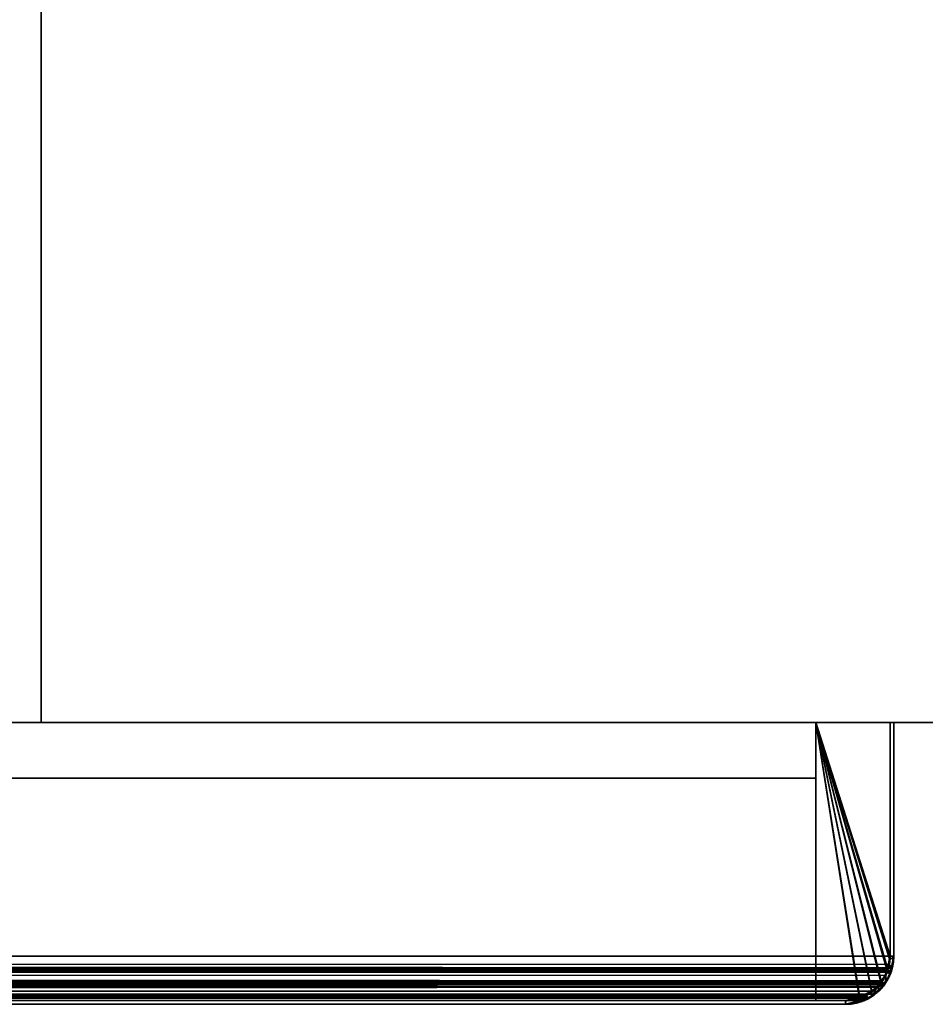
# Model space of a CAD drawing. Header units: millimetres. Extents: x -625 to 3625, y -115 to 71.
# Tile 254 of 256: x 474 to 535, y -50 to 16. Entities that reach past the tile are written whole.
import ezdxf

# ---------------------------------------------------------------- set-up
doc = ezdxf.new("R2010")
doc.units = ezdxf.units.MM
doc.layers.add('151', color=7, linetype='Continuous', true_color=0xffffff)

# ---------------------------------------------------------------- blocks, each defined once
blk = doc.blocks.new('UG_SURFACE_001')
at = {"layer": '151', "color": 252, "linetype": 'Continuous', "lineweight": 35}
for points in [[(625, -31, 2235), (625, 69, 2235), (-625, 69, 2235), (-625, -31, 2235)], [(-475, -31, 2085), (-475, 69, 2085), (475, 69, 2085), (475, -31, 2085)], [(475, -31, -5), (475, 69, -5), (625, 69, -5), (625, -31, -5)], [(475, -31, 2085), (475, 69, 2085), (475, 69, -5), (475, -31, -5)], [(625, -31, 2235), (-625, -31, 2235), (-475, -31, 2085), (475, -31, 2085)], [(475, -31, 2085), (475, -31, -5), (625, -31, -5), (625, -31, 2235)]]:
    blk.add_3dface(points, dxfattribs=at)
blk = doc.blocks.new('UG_SURFACE_019')
at = {"layer": '151', "color": 41, "linetype": 'Continuous', "lineweight": 35}
for points in [[(527.25, -49.75, 2135.75), (527.25, -34.75, 2135.75), (-527.25, -34.75, 2135.75), (-527.25, -49.75, 2135.75)], [(527.25, -34.75, 2135.75), (457.25, -34.75, 2065.75), (-457.25, -34.75, 2065.75), (-527.25, -34.75, 2135.75)], [(457.25, -34.75, 2065.75), (527.25, -34.75, 2135.75), (527.25, -49.75, 2135.75), (457.25, -49.75, 2065.75)], [(457.25, -49.75, 2065.75), (527.25, -49.75, 2135.75), (-527.25, -49.75, 2135.75), (-457.25, -49.75, 2065.75)]]:
    blk.add_3dface(points, dxfattribs=at)
blk = doc.blocks.new('UG_SURFACE_020')
at = {"layer": '151', "color": 14, "linetype": 'Continuous', "lineweight": 35}
for points in [[(532.25, -31, 2140.75), (527.25, -31, 2135.75), (-527.25, -31, 2135.75), (-532.25, -31, 2140.75)], [(532.25, -46.75, 2140.75), (532.25, -31, 2140.75), (-532.25, -31, 2140.75), (-532.25, -46.75, 2140.75)], [(-527.25, -31, 2135.75), (527.25, -31, 2135.75), (527.25, -49.75, 2135.75), (-527.25, -49.75, 2135.75)], [(527.25, -31, 2135.75), (532.25, -31, 2140.75), (532.25, -46.75, 2140.75)], [(532.25, -46.75, 2140.75), (532.146, -47.532, 2140.646), (532.087, -47.662, 2140.587), (527.25, -31, 2135.75)], [(532.087, -47.662, 2140.587), (531.744, -48.417, 2140.244), (531.666, -48.489, 2140.166), (527.25, -31, 2135.75)], [(531.666, -48.489, 2140.166), (530.987, -49.12, 2139.487), (527.25, -31, 2135.75)], [(530.987, -49.12, 2139.487), (530.726, -49.362, 2139.226), (530.165, -49.509, 2138.665), (527.25, -31, 2135.75)], [(530.165, -49.509, 2138.665), (529.25, -49.75, 2137.75), (527.25, -49.75, 2135.75), (527.25, -31, 2135.75)], [(-532.25, -46.75, 2140.75), (-532.102, -47.677, 2140.602), (532.087, -47.662, 2140.587)], [(532.087, -47.662, 2140.587), (532.146, -47.532, 2140.646), (-532.25, -46.75, 2140.75)], [(532.146, -47.532, 2140.646), (532.25, -46.75, 2140.75), (-532.25, -46.75, 2140.75)], [(532.087, -47.662, 2140.587), (-532.102, -47.677, 2140.602), (-532.102, -47.682, 2140.602)], [(531.744, -48.417, 2140.244), (532.087, -47.662, 2140.587), (-532.102, -47.682, 2140.602)], [(-532.102, -47.682, 2140.602), (-531.672, -48.508, 2140.172), (531.666, -48.489, 2140.166)], [(531.666, -48.489, 2140.166), (531.744, -48.417, 2140.244), (-532.102, -47.682, 2140.602)], [(531.666, -48.489, 2140.166), (-531.672, -48.508, 2140.172), (-531.652, -48.547, 2140.152)], [(531.666, -48.489, 2140.166), (-531.652, -48.547, 2140.152), (-530.989, -49.122, 2139.489)], [(-530.989, -49.122, 2139.489), (530.987, -49.12, 2139.487), (531.666, -48.489, 2140.166)], [(530.987, -49.12, 2139.487), (-530.989, -49.122, 2139.489), (-530.689, -49.383, 2139.189)], [(530.726, -49.362, 2139.226), (530.987, -49.12, 2139.487), (-530.689, -49.383, 2139.189)], [(530.726, -49.362, 2139.226), (-530.689, -49.383, 2139.189), (-530.166, -49.516, 2138.666)], [(-530.166, -49.516, 2138.666), (530.165, -49.509, 2138.665), (530.726, -49.362, 2139.226)], [(530.165, -49.509, 2138.665), (-530.166, -49.516, 2138.666), (-529.25, -49.75, 2137.75)], [(-529.25, -49.75, 2137.75), (529.25, -49.75, 2137.75), (530.165, -49.509, 2138.665)], [(527.25, -49.75, 2135.75), (529.25, -49.75, 2137.75), (-529.25, -49.75, 2137.75), (-527.25, -49.75, 2135.75)]]:
    blk.add_3dface(points, dxfattribs=at)
blk = doc.blocks.new('UG_SURFACE_022')
at = {"layer": '151', "color": 7, "linetype": 'Continuous', "lineweight": 35}
for points in [[(532.5, -46.75, 2141), (532.5, -31, 2141), (-532.5, -31, 2141), (-532.5, -46.75, 2141)], [(532.25, -31, 2140.75), (-532.25, -31, 2140.75), (-532.5, -31, 2141), (532.5, -31, 2141)], [(-532.25, -46.75, 2140.75), (-532.25, -31, 2140.75), (532.25, -31, 2140.75), (532.25, -46.75, 2140.75)], [(532.25, -46.75, 2140.75), (532.25, -31, 2140.75), (532.5, -31, 2141), (532.5, -46.75, 2141)], [(-532.5, -46.75, 2141), (-532.34, -47.754, 2140.84), (532.324, -47.738, 2140.824)], [(532.324, -47.738, 2140.824), (532.388, -47.598, 2140.887), (-532.5, -46.75, 2141)], [(532.388, -47.598, 2140.887), (532.5, -46.75, 2141), (-532.5, -46.75, 2141)], [(-532.239, -47.009, 2140.739), (-532.25, -46.75, 2140.75), (532.25, -46.75, 2140.75)], [(-532.239, -47.009, 2140.739), (532.25, -46.75, 2140.75), (532.195, -47.321, 2140.695)], [(-532.239, -47.009, 2140.739), (532.195, -47.321, 2140.695), (532.022, -47.843, 2140.522)], [(532.022, -47.843, 2140.522), (-532.038, -47.854, 2140.538), (-532.239, -47.009, 2140.739)], [(532.5, -46.75, 2141), (532.388, -47.598, 2140.887), (532.195, -47.321, 2140.695), (532.25, -46.75, 2140.75)], [(532.324, -47.738, 2140.824), (-532.34, -47.754, 2140.84), (-532.339, -47.76, 2140.839)], [(531.952, -48.555, 2140.452), (532.324, -47.738, 2140.824), (-532.339, -47.76, 2140.839)], [(-532.339, -47.76, 2140.839), (-531.874, -48.655, 2140.374), (531.867, -48.634, 2140.367)], [(531.867, -48.634, 2140.367), (531.952, -48.555, 2140.452), (-532.339, -47.76, 2140.839)], [(532.324, -47.738, 2140.824), (531.952, -48.555, 2140.452), (531.954, -48.049, 2140.454), (532.022, -47.843, 2140.522)], [(532.022, -47.843, 2140.522), (532.195, -47.321, 2140.695), (532.324, -47.738, 2140.824)], [(532.195, -47.321, 2140.695), (532.388, -47.598, 2140.887), (532.324, -47.738, 2140.824)], [(-532.038, -47.854, 2140.538), (532.022, -47.843, 2140.522), (531.954, -48.049, 2140.454)], [(531.954, -48.049, 2140.454), (531.46, -48.779, 2139.96), (-532.038, -47.854, 2140.538)], [(-532.035, -47.865, 2140.535), (-532.038, -47.854, 2140.538), (531.46, -48.779, 2139.96)], [(531.46, -48.779, 2139.96), (-531.426, -48.816, 2139.926), (-532.035, -47.865, 2140.535)], [(531.46, -48.779, 2139.96), (531.954, -48.049, 2140.454), (531.952, -48.555, 2140.452), (531.867, -48.634, 2140.367)], [(531.867, -48.634, 2140.367), (-531.874, -48.655, 2140.374), (-531.852, -48.697, 2140.352)], [(531.867, -48.634, 2140.367), (-531.852, -48.697, 2140.352), (-531.134, -49.319, 2139.634)], [(-531.367, -48.857, 2139.867), (-531.426, -48.816, 2139.926), (531.46, -48.779, 2139.96)], [(531.46, -48.779, 2139.96), (531.364, -48.851, 2139.864), (-531.367, -48.857, 2139.867)], [(-530.461, -49.495, 2138.961), (-531.367, -48.857, 2139.867), (531.364, -48.851, 2139.864)], [(-531.134, -49.319, 2139.634), (531.132, -49.317, 2139.632), (531.867, -48.634, 2140.367)], [(-530.461, -49.495, 2138.961), (531.364, -48.851, 2139.864), (530.61, -49.424, 2139.11)], [(531.132, -49.317, 2139.632), (530.849, -49.579, 2139.349), (530.61, -49.424, 2139.11), (531.364, -48.851, 2139.864)], [(531.364, -48.851, 2139.864), (531.46, -48.779, 2139.96), (531.867, -48.634, 2140.367), (531.132, -49.317, 2139.632)], [(531.132, -49.317, 2139.632), (-531.134, -49.319, 2139.634), (-530.809, -49.602, 2139.308)], [(530.849, -49.579, 2139.349), (531.132, -49.317, 2139.632), (-530.809, -49.602, 2139.308)], [(530.849, -49.579, 2139.349), (-530.809, -49.602, 2139.308), (-530.242, -49.747, 2138.742)], [(-530.352, -49.518, 2138.852), (-530.461, -49.495, 2138.961), (530.61, -49.424, 2139.11)], [(530.61, -49.424, 2139.11), (530.348, -49.487, 2138.848), (-530.352, -49.518, 2138.852)], [(-529.258, -49.75, 2137.758), (-530.352, -49.518, 2138.852), (530.348, -49.487, 2138.848)], [(-530.242, -49.747, 2138.742), (530.241, -49.739, 2138.741), (530.849, -49.579, 2139.349)], [(530.241, -49.739, 2138.741), (-530.242, -49.747, 2138.742), (-529.25, -50, 2137.75)], [(-529.25, -49.75, 2137.75), (-529.258, -49.75, 2137.758), (530.348, -49.487, 2138.848)], [(530.348, -49.487, 2138.848), (529.25, -49.75, 2137.75), (-529.25, -49.75, 2137.75)], [(-529.25, -50, 2137.75), (529.25, -50, 2137.75), (530.241, -49.739, 2138.741)], [(455.25, -49.75, 2063.75), (-455.25, -49.75, 2063.75), (-529.25, -49.75, 2137.75), (529.25, -49.75, 2137.75)], [(455.25, -49.75, 2063.75), (529.25, -49.75, 2137.75), (529.25, -50, 2137.75), (455.25, -50, 2063.75)], [(530.241, -49.739, 2138.741), (529.25, -50, 2137.75), (529.25, -49.75, 2137.75), (530.348, -49.487, 2138.848)], [(530.348, -49.487, 2138.848), (530.61, -49.424, 2139.11), (530.849, -49.579, 2139.349), (530.241, -49.739, 2138.741)], [(455.25, -50, 2063.75), (529.25, -50, 2137.75), (-529.25, -50, 2137.75), (-455.25, -50, 2063.75)]]:
    blk.add_3dface(points, dxfattribs=at)
blk = doc.blocks.new('UG_SURFACE_024')
at = {"layer": '151', "color": 41, "linetype": 'Continuous', "lineweight": 35}
for points in [[(527.25, -34.75, 2135.75), (527.25, -34.75, -5), (457.25, -34.75, -5), (457.25, -34.75, 2065.75)], [(457.25, -34.75, -5), (457.25, -49.75, -5), (457.25, -49.75, 2065.75), (457.25, -34.75, 2065.75)], [(527.25, -49.75, -5), (457.25, -49.75, -5), (457.25, -34.75, -5), (527.25, -34.75, -5)], [(457.25, -49.75, 2065.75), (527.25, -49.75, 2135.75), (527.25, -34.75, 2135.75), (457.25, -34.75, 2065.75)], [(527.25, -49.75, -5), (527.25, -34.75, -5), (527.25, -34.75, 2135.75), (527.25, -49.75, 2135.75)], [(457.25, -49.75, 2065.75), (457.25, -49.75, -5), (527.25, -49.75, -5), (527.25, -49.75, 2135.75)]]:
    blk.add_3dface(points, dxfattribs=at)
blk = doc.blocks.new('UG_SURFACE_025')
at = {"layer": '151', "color": 7, "linetype": 'Continuous', "lineweight": 35}
for points in [[(452.25, -46.75, 2060.75), (452.25, -8.75, 2060.75), (452, -8.75, 2060.5), (452, -46.75, 2060.5)], [(452, -8.75, 2060.5), (452.25, -8.75, 2060.75), (452.25, -8.75, -5), (452, -8.75, -5)], [(452, -8.75, -5), (452.25, -8.75, -5), (452.25, -46.75, -5), (452, -46.75, -5)], [(452, -8.75, -5), (452, -46.75, -5), (452, -46.75, 2060.5), (452, -8.75, 2060.5)], [(452.25, -8.75, 2060.75), (452.25, -46.75, 2060.75), (452.25, -46.75, -5), (452.25, -8.75, -5)], [(532.25, -31, 2140.75), (532.5, -31, 2141), (532.5, -31, -5), (532.25, -31, -5)], [(532.25, -46.75, -5), (532.25, -31, -5), (532.5, -31, -5), (532.5, -46.75, -5)], [(532.25, -46.75, 2140.75), (532.25, -31, 2140.75), (532.25, -31, -5), (532.25, -46.75, -5)], [(532.5, -46.75, 2141), (532.5, -31, 2141), (532.25, -31, 2140.75), (532.25, -46.75, 2140.75)], [(532.5, -46.75, -5), (532.5, -31, -5), (532.5, -31, 2141), (532.5, -46.75, 2141)], [(452.25, -46.75, -5), (452.436, -47.649, -5), (452.193, -47.726, -5), (452, -46.75, -5)], [(452.261, -47.009, 2060.761), (452, -46.75, 2060.5), (452.112, -47.598, 2060.612)], [(452, -46.75, 2060.5), (452.261, -47.009, 2060.761), (452.25, -46.75, 2060.75)], [(452.112, -47.598, 2060.612), (452, -46.75, -5), (452.193, -47.726, -5)], [(452.112, -47.598, 2060.612), (452, -46.75, 2060.5), (452, -46.75, -5)], [(452.112, -47.598, 2060.612), (452.258, -47.919, 2060.758), (452.462, -47.854, 2060.962), (452.261, -47.009, 2060.761)], [(452.478, -47.851, -5), (452.436, -47.649, -5), (452.25, -46.75, 2060.75)], [(452.25, -46.75, 2060.75), (452.261, -47.009, 2060.761), (452.478, -47.851, -5)], [(452.436, -47.649, -5), (452.25, -46.75, -5), (452.25, -46.75, 2060.75)], [(452.261, -47.009, 2060.761), (452.462, -47.854, 2060.962), (452.478, -47.851, -5)], [(532.339, -47.76, 2140.839), (532.5, -46.75, 2141), (532.239, -47.009, 2140.739), (532.038, -47.854, 2140.538)], [(532.219, -46.913, -5), (532.053, -47.777, -5), (532.038, -47.854, 2140.538)], [(532.038, -47.854, 2140.538), (532.239, -47.009, 2140.739), (532.219, -46.913, -5)], [(532.053, -47.777, -5), (532.219, -46.913, -5), (532.466, -46.927, -5), (532.289, -47.864, -5)], [(532.25, -46.75, -5), (532.219, -46.913, -5), (532.239, -47.009, 2140.739)], [(532.219, -46.913, -5), (532.25, -46.75, -5), (532.5, -46.75, -5), (532.466, -46.927, -5)], [(532.239, -47.009, 2140.739), (532.25, -46.75, 2140.75), (532.25, -46.75, -5)], [(532.25, -46.75, 2140.75), (532.239, -47.009, 2140.739), (532.5, -46.75, 2141)], [(532.5, -46.75, 2141), (532.276, -47.937, -5), (532.289, -47.864, -5)], [(532.276, -47.937, -5), (532.5, -46.75, 2141), (532.339, -47.76, 2140.839)], [(532.289, -47.864, -5), (532.466, -46.927, -5), (532.5, -46.75, 2141)], [(532.466, -46.927, -5), (532.5, -46.75, -5), (532.5, -46.75, 2141)], [(452.193, -47.726, -5), (452.258, -47.919, 2060.758), (452.112, -47.598, 2060.612)], [(452.236, -47.945, -5), (452.193, -47.726, -5), (452.436, -47.649, -5), (452.478, -47.851, -5)], [(452.193, -47.726, -5), (452.236, -47.945, -5), (452.258, -47.919, 2060.758)], [(532.038, -47.854, 2140.538), (532.253, -47.926, 2140.753), (532.339, -47.76, 2140.839)], [(532.053, -47.777, -5), (532.04, -47.846, -5), (532.038, -47.854, 2140.538)], [(532.04, -47.846, -5), (532.053, -47.777, -5), (532.289, -47.864, -5), (532.276, -47.937, -5)], [(532.276, -47.937, -5), (532.339, -47.76, 2140.839), (532.253, -47.926, 2140.753)], [(452.478, -47.851, -5), (452.495, -47.93, -5), (452.236, -47.945, -5)], [(452.548, -48.555, 2061.048), (452.258, -47.919, 2060.758), (452.236, -47.945, -5)], [(452.495, -47.93, -5), (452.245, -47.987, -5), (452.236, -47.945, -5)], [(452.548, -48.555, 2061.048), (452.236, -47.945, -5), (452.245, -47.987, -5)], [(452.495, -47.93, -5), (452.846, -48.452, -5), (452.648, -48.593, -5), (452.245, -47.987, -5)], [(452.99, -48.966, 2061.49), (452.245, -47.987, -5), (452.648, -48.593, -5)], [(452.245, -47.987, -5), (452.99, -48.966, 2061.49), (452.548, -48.555, 2061.048)], [(452.258, -47.919, 2060.758), (452.465, -47.865, 2060.965), (452.462, -47.854, 2060.962)], [(452.465, -47.865, 2060.965), (452.258, -47.919, 2060.758), (452.548, -48.555, 2061.048)], [(452.495, -47.93, -5), (452.478, -47.851, -5), (452.462, -47.854, 2060.962)], [(452.462, -47.854, 2060.962), (452.846, -48.452, -5), (452.495, -47.93, -5)], [(453.129, -48.871, -5), (452.846, -48.452, -5), (452.462, -47.854, 2060.962)], [(452.462, -47.854, 2060.962), (452.465, -47.865, 2060.965), (453.129, -48.871, -5)], [(453.129, -48.871, -5), (452.465, -47.865, 2060.965), (453.074, -48.816, 2061.574)], [(452.548, -48.555, 2061.048), (452.99, -48.966, 2061.49), (453.074, -48.816, 2061.574), (452.465, -47.865, 2060.965)], [(452.952, -49.048, -5), (452.648, -48.593, -5), (452.846, -48.452, -5), (453.129, -48.871, -5)], [(532.036, -47.852, -5), (531.584, -48.545, -5), (531.426, -48.816, 2139.926)], [(531.426, -48.816, 2139.926), (532.035, -47.865, 2140.535), (532.036, -47.852, -5)], [(531.852, -48.697, 2140.352), (532.253, -47.926, 2140.753), (532.035, -47.865, 2140.535), (531.426, -48.816, 2139.926)], [(532.27, -47.945, -5), (531.779, -48.695, -5), (531.584, -48.545, -5), (532.036, -47.852, -5)], [(531.852, -48.697, 2140.352), (531.779, -48.695, -5), (532.27, -47.945, -5)], [(532.27, -47.945, -5), (532.253, -47.926, 2140.753), (531.852, -48.697, 2140.352)], [(532.035, -47.865, 2140.535), (532.038, -47.854, 2140.538), (532.036, -47.852, -5)], [(532.038, -47.854, 2140.538), (532.035, -47.865, 2140.535), (532.253, -47.926, 2140.753)], [(532.04, -47.846, -5), (532.036, -47.852, -5), (532.038, -47.854, 2140.538)], [(532.036, -47.852, -5), (532.04, -47.846, -5), (532.27, -47.945, -5)], [(532.04, -47.846, -5), (532.276, -47.937, -5), (532.27, -47.945, -5)], [(532.253, -47.926, 2140.753), (532.27, -47.945, -5), (532.276, -47.937, -5)], [(452.648, -48.593, -5), (452.952, -49.048, -5), (452.99, -48.966, 2061.49)], [(453.129, -48.871, -5), (453.455, -49.084, -5), (453.305, -49.279, -5), (452.952, -49.048, -5)], [(453.651, -49.579, 2062.15), (452.99, -48.966, 2061.49), (452.952, -49.048, -5)], [(453.651, -49.579, 2062.15), (452.952, -49.048, -5), (453.305, -49.279, -5)], [(453.133, -48.857, 2061.633), (453.074, -48.816, 2061.574), (452.99, -48.966, 2061.49)], [(454.039, -49.495, 2062.539), (453.133, -48.857, 2061.633), (452.99, -48.966, 2061.49), (453.651, -49.579, 2062.15)], [(453.074, -48.816, 2061.574), (453.133, -48.857, 2061.633), (453.129, -48.871, -5)], [(453.455, -49.084, -5), (453.129, -48.871, -5), (453.133, -48.857, 2061.633)], [(454.148, -49.536, -5), (453.455, -49.084, -5), (453.133, -48.857, 2061.633)], [(453.133, -48.857, 2061.633), (454.039, -49.495, 2062.539), (454.148, -49.536, -5)], [(454.055, -49.77, -5), (453.305, -49.279, -5), (453.455, -49.084, -5), (454.148, -49.536, -5)], [(531.371, -48.871, -5), (530.952, -49.154, -5), (530.352, -49.518, 2138.852)], [(530.352, -49.518, 2138.852), (530.461, -49.495, 2138.961), (531.371, -48.871, -5)], [(530.461, -49.495, 2138.961), (531.367, -48.857, 2139.867), (531.371, -48.871, -5)], [(530.809, -49.602, 2139.308), (531.521, -48.985, 2140.021), (531.367, -48.857, 2139.867), (530.461, -49.495, 2138.961)], [(531.548, -49.048, -5), (531.521, -48.985, 2140.021), (530.809, -49.602, 2139.308)], [(530.809, -49.602, 2139.308), (531.093, -49.352, -5), (531.548, -49.048, -5)], [(531.548, -49.048, -5), (531.093, -49.352, -5), (530.952, -49.154, -5), (531.371, -48.871, -5)], [(531.584, -48.545, -5), (531.371, -48.871, -5), (531.367, -48.857, 2139.867)], [(531.367, -48.857, 2139.867), (531.426, -48.816, 2139.926), (531.584, -48.545, -5)], [(531.521, -48.985, 2140.021), (531.426, -48.816, 2139.926), (531.367, -48.857, 2139.867)], [(531.371, -48.871, -5), (531.584, -48.545, -5), (531.779, -48.695, -5), (531.548, -49.048, -5)], [(531.426, -48.816, 2139.926), (531.521, -48.985, 2140.021), (531.852, -48.697, 2140.352)], [(531.779, -48.695, -5), (531.852, -48.697, 2140.352), (531.521, -48.985, 2140.021)], [(531.521, -48.985, 2140.021), (531.548, -49.048, -5), (531.779, -48.695, -5)], [(453.305, -49.279, -5), (454.065, -49.688, 2062.565), (453.651, -49.579, 2062.15)], [(453.305, -49.279, -5), (454.055, -49.77, -5), (454.065, -49.688, 2062.565)], [(453.651, -49.579, 2062.15), (454.065, -49.688, 2062.565), (454.039, -49.495, 2062.539)], [(454.039, -49.495, 2062.539), (454.148, -49.518, 2062.648), (454.148, -49.536, -5)], [(454.148, -49.518, 2062.648), (454.039, -49.495, 2062.539), (454.065, -49.688, 2062.565)], [(454.148, -49.536, -5), (454.154, -49.54, -5), (454.063, -49.776, -5), (454.055, -49.77, -5)], [(454.065, -49.688, 2062.565), (454.055, -49.77, -5), (454.063, -49.776, -5)], [(454.154, -49.54, -5), (454.223, -49.553, -5), (454.136, -49.789, -5), (454.063, -49.776, -5)], [(454.065, -49.688, 2062.565), (454.063, -49.776, -5), (454.136, -49.789, -5)], [(454.065, -49.688, 2062.565), (455.25, -50, 2063.75), (455.242, -49.75, 2063.742), (454.148, -49.518, 2062.648)], [(454.136, -49.789, -5), (455.25, -50, 2063.75), (454.065, -49.688, 2062.565)], [(454.223, -49.553, -5), (455.086, -49.719, -5), (455.073, -49.966, -5), (454.136, -49.789, -5)], [(454.148, -49.518, 2062.648), (454.223, -49.553, -5), (454.154, -49.54, -5)], [(454.148, -49.518, 2062.648), (455.086, -49.719, -5), (454.223, -49.553, -5)], [(454.154, -49.54, -5), (454.148, -49.536, -5), (454.148, -49.518, 2062.648)], [(455.25, -49.75, -5), (455.086, -49.719, -5), (454.148, -49.518, 2062.648)], [(454.148, -49.518, 2062.648), (455.242, -49.75, 2063.742), (455.25, -49.75, -5)], [(455.086, -49.719, -5), (455.25, -49.75, -5), (455.25, -50, -5), (455.073, -49.966, -5)], [(455.242, -49.75, 2063.742), (455.25, -49.75, 2063.75), (455.25, -49.75, -5)], [(455.25, -49.75, 2063.75), (455.242, -49.75, 2063.742), (455.25, -50, 2063.75)], [(455.25, -49.75, 2063.75), (529.25, -49.75, 2137.75), (529.25, -49.75, -5), (455.25, -49.75, -5)], [(455.25, -49.75, -5), (529.25, -49.75, -5), (529.25, -50, -5), (455.25, -50, -5)], [(529.25, -49.75, 2137.75), (455.25, -49.75, 2063.75), (455.25, -50, 2063.75), (529.25, -50, 2137.75)], [(530.352, -49.518, 2138.852), (529.258, -49.75, 2137.758), (529.25, -50, 2137.75), (530.437, -49.697, 2138.937)], [(530.351, -49.522, -5), (530.149, -49.564, -5), (529.25, -49.75, 2137.75)], [(529.25, -49.75, 2137.75), (529.258, -49.75, 2137.758), (530.351, -49.522, -5)], [(530.149, -49.564, -5), (529.25, -49.75, -5), (529.25, -49.75, 2137.75)], [(529.25, -49.75, -5), (530.149, -49.564, -5), (530.226, -49.807, -5), (529.25, -50, -5)], [(530.226, -49.807, -5), (530.437, -49.697, 2138.937), (529.25, -50, 2137.75)], [(529.25, -50, 2137.75), (529.258, -49.75, 2137.758), (529.25, -49.75, 2137.75)], [(529.258, -49.75, 2137.758), (530.352, -49.518, 2138.852), (530.351, -49.522, -5)], [(530.445, -49.764, -5), (530.226, -49.807, -5), (530.149, -49.564, -5), (530.351, -49.522, -5)], [(530.226, -49.807, -5), (530.445, -49.764, -5), (530.437, -49.697, 2138.937)], [(530.43, -49.505, -5), (530.351, -49.522, -5), (530.352, -49.518, 2138.852)], [(530.351, -49.522, -5), (530.43, -49.505, -5), (530.487, -49.755, -5), (530.445, -49.764, -5)], [(530.352, -49.518, 2138.852), (530.952, -49.154, -5), (530.43, -49.505, -5)], [(530.437, -49.697, 2138.937), (530.461, -49.495, 2138.961), (530.352, -49.518, 2138.852)], [(530.43, -49.505, -5), (530.952, -49.154, -5), (531.093, -49.352, -5), (530.487, -49.755, -5)], [(530.461, -49.495, 2138.961), (530.437, -49.697, 2138.937), (530.809, -49.602, 2139.308)], [(530.487, -49.755, -5), (530.809, -49.602, 2139.308), (530.437, -49.697, 2138.937)], [(530.437, -49.697, 2138.937), (530.445, -49.764, -5), (530.487, -49.755, -5)], [(530.487, -49.755, -5), (531.093, -49.352, -5), (530.809, -49.602, 2139.308)], [(455.25, -50, 2063.75), (454.136, -49.789, -5), (455.073, -49.966, -5)], [(455.073, -49.966, -5), (455.25, -50, -5), (455.25, -50, 2063.75)], [(455.25, -50, 2063.75), (455.25, -50, -5), (529.25, -50, -5), (529.25, -50, 2137.75)], [(529.25, -50, 2137.75), (529.25, -50, -5), (530.226, -49.807, -5)]]:
    blk.add_3dface(points, dxfattribs=at)
blk = doc.blocks.new('UG_SURFACE_026')
at = {"layer": '151', "color": 14, "linetype": 'Continuous', "lineweight": 35}
for points in [[(527.25, -31, 2135.75), (527.25, -31, -5), (527.25, -49.75, -5), (527.25, -49.75, 2135.75)], [(527.25, -31, -5), (532.214, -46.931, -5), (532.056, -47.723, -5)], [(532.056, -47.723, -5), (532.022, -47.898, -5), (531.617, -48.504, -5), (527.25, -31, -5)], [(531.617, -48.504, -5), (531.371, -48.871, -5), (531.004, -49.117, -5), (527.25, -31, -5)], [(527.25, -31, -5), (532.25, -31, -5), (532.25, -46.75, -5), (532.214, -46.931, -5)], [(531.004, -49.117, -5), (530.398, -49.522, -5), (530.199, -49.561, -5), (527.25, -31, -5)], [(530.199, -49.561, -5), (529.25, -49.75, -5), (527.25, -49.75, -5), (527.25, -31, -5)], [(527.25, -31, 2135.75), (527.25, -49.75, 2135.75), (529.25, -49.75, 2137.75), (530.195, -49.509, 2138.695)], [(530.195, -49.509, 2138.695), (530.689, -49.383, 2139.189), (531.009, -49.104, 2139.509), (527.25, -31, 2135.75)], [(527.25, -31, 2135.75), (532.08, -47.723, 2140.58), (532.102, -47.682, 2140.602), (532.221, -46.93, 2140.721)], [(531.009, -49.104, 2139.509), (531.652, -48.547, 2140.152), (531.66, -48.532, 2140.16), (527.25, -31, 2135.75)], [(531.66, -48.532, 2140.16), (532.08, -47.723, 2140.58), (527.25, -31, 2135.75)], [(532.221, -46.93, 2140.721), (532.25, -46.75, 2140.75), (532.25, -31, 2140.75), (527.25, -31, 2135.75)], [(532.25, -31, 2140.75), (532.25, -31, -5), (527.25, -31, -5), (527.25, -31, 2135.75)], [(532.25, -46.75, -5), (532.25, -31, -5), (532.25, -31, 2140.75), (532.25, -46.75, 2140.75)], [(532.08, -47.723, 2140.58), (532.056, -47.723, -5), (532.214, -46.931, -5)], [(532.214, -46.931, -5), (532.102, -47.682, 2140.602), (532.08, -47.723, 2140.58)], [(532.214, -46.931, -5), (532.221, -46.93, 2140.721), (532.102, -47.682, 2140.602)], [(532.221, -46.93, 2140.721), (532.214, -46.931, -5), (532.25, -46.75, -5)], [(532.25, -46.75, -5), (532.25, -46.75, 2140.75), (532.221, -46.93, 2140.721)], [(532.022, -47.898, -5), (532.08, -47.723, 2140.58), (531.66, -48.532, 2140.16)], [(532.022, -47.898, -5), (532.056, -47.723, -5), (532.08, -47.723, 2140.58)], [(531.66, -48.532, 2140.16), (531.617, -48.504, -5), (532.022, -47.898, -5)], [(531.004, -49.117, -5), (530.689, -49.383, 2139.189), (530.195, -49.509, 2138.695)], [(530.195, -49.509, 2138.695), (530.398, -49.522, -5), (531.004, -49.117, -5)], [(531.004, -49.117, -5), (531.009, -49.104, 2139.509), (530.689, -49.383, 2139.189)], [(531.009, -49.104, 2139.509), (531.004, -49.117, -5), (531.371, -48.871, -5)], [(531.617, -48.504, -5), (531.652, -48.547, 2140.152), (531.009, -49.104, 2139.509)], [(531.009, -49.104, 2139.509), (531.371, -48.871, -5), (531.617, -48.504, -5)], [(531.617, -48.504, -5), (531.66, -48.532, 2140.16), (531.652, -48.547, 2140.152)], [(527.25, -49.75, 2135.75), (527.25, -49.75, -5), (529.25, -49.75, -5), (529.25, -49.75, 2137.75)], [(530.199, -49.561, -5), (530.195, -49.509, 2138.695), (529.25, -49.75, 2137.75)], [(529.25, -49.75, 2137.75), (529.25, -49.75, -5), (530.199, -49.561, -5)], [(530.195, -49.509, 2138.695), (530.199, -49.561, -5), (530.398, -49.522, -5)]]:
    blk.add_3dface(points, dxfattribs=at)

msp = doc.modelspace()

# ---------------------------------------------------------------- linework, layer by layer
at = {"layer": '151', "color": 252, "linetype": 'Continuous', "lineweight": -3, "true_color": 0x939598}
for p, q in [((475, -31, 2085), (475, 69, 2085)), ((475, 69, -5), (475, -31, -5)), ((-625, -31, 2235), (625, -31, 2235)), ((532.5, -31, 2141), (-532.5, -31, 2141)), ((532.25, -31, 2140.75), (-532.25, -31, 2140.75)), ((532.25, -31, 2140.75), (-532.25, -31, 2140.75)), ((527.25, -31, 2135.75), (-527.25, -31, 2135.75)), ((475, -31, 2085), (-475, -31, 2085)), ((475, -31, -5), (475, -31, 2085)), ((475, -31, -5), (625, -31, -5)), ((527.25, -31, 2135.75), (527.25, -49.75, 2135.75)), ((532.25, -31, 2140.75), (527.25, -31, 2135.75)), ((527.25, -31, -5), (527.25, -31, 2135.75)), ((527.25, -31, 2135.75), (532.25, -31, 2140.75)), ((527.25, -31, -5), (532.25, -31, -5)), ((527.25, -31, 2135.75), (527.25, -49.75, 2135.75)), ((527.25, -31, -5), (527.25, -49.75, -5)), ((532.25, -31, -5), (532.25, -31, 2140.75)), ((532.5, -31, -5), (532.25, -31, -5)), ((532.25, -31, 2140.75), (532.5, -31, 2141)), ((532.5, -31, 2141), (532.25, -31, 2140.75)), ((532.25, -46.75, 2140.75), (532.25, -31, 2140.75)), ((532.25, -46.75, -5), (532.25, -31, -5)), ((532.25, -46.75, -5), (532.25, -31, -5)), ((532.25, -46.75, 2140.75), (532.25, -31, 2140.75)), ((532.25, -46.75, 2140.75), (532.25, -31, 2140.75)), ((532.25, -31, -5), (532.25, -31, 2140.75)), ((532.25, -46.75, 2140.75), (532.25, -31, 2140.75)), ((532.5, -46.75, -5), (532.5, -31, -5)), ((532.5, -31, -5), (532.5, -31, 2141)), ((532.5, -46.75, 2141), (532.5, -31, 2141)), ((532.5, -46.75, 2141), (532.5, -31, 2141)), ((527.25, -34.75, 2135.75), (-527.25, -34.75, 2135.75)), ((527.25, -34.75, 2135.75), (457.25, -34.75, 2065.75)), ((457.25, -34.75, 2065.75), (527.25, -34.75, 2135.75)), ((457.25, -34.75, -5), (527.25, -34.75, -5)), ((527.25, -49.75, -5), (527.25, -34.75, -5)), ((527.25, -49.75, 2135.75), (527.25, -34.75, 2135.75)), ((527.25, -49.75, 2135.75), (527.25, -34.75, 2135.75)), ((527.25, -34.75, -5), (527.25, -34.75, 2135.75)), ((532.5, -46.75, 2141), (-532.5, -46.75, 2141)), ((532.25, -46.75, 2140.75), (-532.25, -46.75, 2140.75)), ((532.25, -46.75, -5), (532.25, -46.75, 2140.75)), ((532.5, -46.75, -5), (532.5, -46.75, 2141)), ((529.25, -49.75, 2137.75), (-529.25, -49.75, 2137.75)), ((529.25, -49.75, 2137.75), (-529.25, -49.75, 2137.75)), ((527.25, -49.75, 2135.75), (-527.25, -49.75, 2135.75)), ((527.25, -49.75, 2135.75), (-527.25, -49.75, 2135.75)), ((455.25, -49.75, 2063.75), (529.25, -49.75, 2137.75)), ((455.25, -49.75, -5), (529.25, -49.75, -5)), ((529.25, -49.75, 2137.75), (455.25, -49.75, 2063.75)), ((527.25, -49.75, 2135.75), (457.25, -49.75, 2065.75)), ((457.25, -49.75, 2065.75), (527.25, -49.75, 2135.75)), ((527.25, -49.75, -5), (457.25, -49.75, -5)), ((527.25, -49.75, 2135.75), (529.25, -49.75, 2137.75)), ((529.25, -49.75, -5), (527.25, -49.75, -5)), ((527.25, -49.75, -5), (527.25, -49.75, 2135.75)), ((527.25, -49.75, -5), (527.25, -49.75, 2135.75)), ((529.25, -49.75, 2137.75), (527.25, -49.75, 2135.75)), ((529.25, -49.75, -5), (529.25, -49.75, 2137.75)), ((529.25, -49.75, -5), (529.25, -49.75, 2137.75)), ((529.25, -50, 2137.75), (-529.25, -50, 2137.75)), ((529.25, -50, 2137.75), (455.25, -50, 2063.75)), ((455.25, -50, 2063.75), (529.25, -50, 2137.75)), ((455.25, -50, -5), (529.25, -50, -5)), ((529.25, -50, -5), (529.25, -50, 2137.75))]:
    msp.add_line(p, q, dxfattribs=at)
msp.add_arc((529.25, -46.75, -5), 3, 270, 0, dxfattribs=at)
for points, degree in [([(532.25, -46.75, 2140.75), (177.417, -46.75, 2140.75), (-177.417, -46.75, 2140.75), (-532.25, -46.75, 2140.75)], 3), ([(532.5, -46.75, -5), (532.25, -46.75, -5)], 1), ([(532.25, -46.75, -5), (532.25, -46.75, 710.25), (532.25, -46.75, 1425.5), (532.25, -46.75, 2140.75)], 3), ([(529.25, -50, -5), (529.25, -49.75, -5)], 1)]:
    msp.add_open_spline(points, degree=degree, dxfattribs=at)
for points, knots in [([(529.25, -49.75, -5), (530.038, -49.75, -5), (530.816, -49.427, -5), (531.927, -48.316, -5), (532.25, -47.538, -5), (532.25, -46.75, -5)], [0, 0, 0, 0, 0.5, 0.5, 1, 1, 1, 1]), ([(529.25, -49.75, 2137.75), (529.929, -49.75, 2138.429), (530.604, -49.532, 2139.104), (531.471, -48.802, 2139.971), (531.735, -48.487, 2140.235), (532.129, -47.701, 2140.629), (532.25, -47.234, 2140.75), (532.25, -46.75, 2140.75)], [0, 0, 0, 0, 0.5, 0.5, 0.75, 0.75, 1, 1, 1, 1]), ([(532.25, -46.75, 2140.75), (532.25, -47.23, 2140.75), (532.129, -47.698, 2140.629), (531.741, -48.478, 2140.241), (531.475, -48.798, 2139.975), (530.61, -49.528, 2139.11), (529.929, -49.75, 2138.429), (529.25, -49.75, 2137.75)], [0, 0, 0, 0, 0.25, 0.25, 0.5, 0.5, 1, 1, 1, 1])]:
    msp.add_open_spline(points, degree=3, knots=knots, dxfattribs=at)
for points in [[(532.5, -46.75, 2141), (532.5, -50, 2141), (529.25, -50, 2137.75)], [(532.25, -46.75, 2140.75), (532.25, -49.75, 2140.75), (529.25, -49.75, 2137.75)], [(529.25, -50, 2137.75), (532.5, -50, 2141), (532.5, -46.75, 2141)], [(529.25, -49.75, 2137.75), (532.25, -49.75, 2140.75), (532.25, -46.75, 2140.75)], [(529.25, -50, -5), (532.5, -50, -5), (532.5, -46.75, -5)]]:
    msp.add_rational_spline(points, [1, 0.707106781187, 1], degree=2, dxfattribs=at)

# ---------------------------------------------------------------- block references
for name in ['UG_SURFACE_001', 'UG_SURFACE_022', 'UG_SURFACE_025', 'UG_SURFACE_020', 'UG_SURFACE_026', 'UG_SURFACE_019', 'UG_SURFACE_024']:
    msp.add_blockref(name, (0, 0), dxfattribs=at)

doc.saveas('drawing.dxf')
